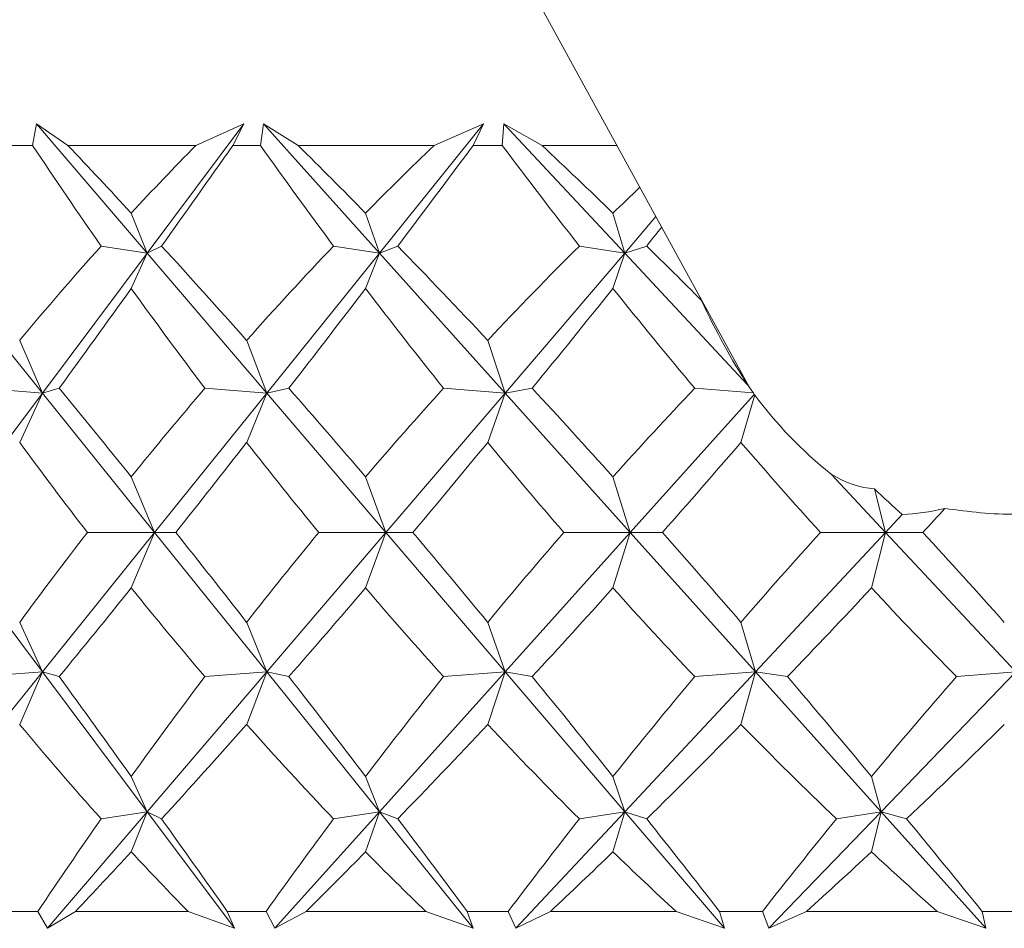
# Model space of a CAD drawing. Header units: inches. Extents: x -4 to 22.9, y -7.2 to 15.7.
# Tile 3 of 127: x -1.446 to -1.195, y 0.48 to 0.711. Entities that reach past the tile are written whole.
import ezdxf

# ---------------------------------------------------------------- set-up
doc = ezdxf.new("R2010")
doc.units = ezdxf.units.IN
doc.header["$MEASUREMENT"] = 0

msp = doc.modelspace()

# ---------------------------------------------------------------- linework, layer by layer
at = {"color": 7, "linetype": 'Continuous', "lineweight": 15}
for p, q in [((-1.41967, 0.90843), (-1.26033, 0.61725)), ((-1.44279, 0.67887), (-1.44177, 0.68438)), ((-1.43381, 0.67887), (-1.44177, 0.68438)), ((-1.41363, 0.65146), (-1.44177, 0.68438)), ((-1.41363, 0.65146), (-1.389, 0.68438)), ((-1.40124, 0.67887), (-1.389, 0.68438)), ((-1.39182, 0.67887), (-1.389, 0.68438)), ((-1.3848, 0.67887), (-1.38407, 0.68438)), ((-1.37522, 0.67887), (-1.38407, 0.68438)), ((-1.35452, 0.65146), (-1.38407, 0.68438)), ((-1.35452, 0.65146), (-1.32803, 0.68438)), ((-1.34062, 0.67887), (-1.32803, 0.68438)), ((-1.33066, 0.67887), (-1.32803, 0.68438)), ((-1.32325, 0.67887), (-1.32283, 0.68438)), ((-1.31315, 0.67887), (-1.32283, 0.68438)), ((-1.29209, 0.65146), (-1.32283, 0.68438)), ((-1.44279, 0.67887), (-1.44936, 0.67887)), ((-1.40124, 0.67887), (-1.43381, 0.67887)), ((-1.3848, 0.67887), (-1.39182, 0.67887)), ((-1.34062, 0.67887), (-1.37522, 0.67887)), ((-1.32325, 0.67887), (-1.33066, 0.67887)), ((-1.29405, 0.67887), (-1.31315, 0.67887)), ((-1.41363, 0.65146), (-1.41767, 0.66166)), ((-1.35452, 0.65146), (-1.35806, 0.66166)), ((-1.29209, 0.65146), (-1.29509, 0.66166)), ((-1.29209, 0.65146), (-1.28414, 0.66076)), ((-1.41363, 0.65146), (-1.42532, 0.65328)), ((-1.41363, 0.65146), (-1.40996, 0.65328)), ((-1.35452, 0.65146), (-1.36618, 0.65328)), ((-1.35452, 0.65146), (-1.34987, 0.65328)), ((-1.29209, 0.65146), (-1.30364, 0.65328)), ((-1.29209, 0.65146), (-1.2865, 0.65328)), ((-1.44029, 0.61584), (-1.46895, 0.65146)), ((-1.44029, 0.61584), (-1.41363, 0.65146)), ((-1.41363, 0.65146), (-1.41767, 0.64248)), ((-1.38319, 0.61584), (-1.41363, 0.65146)), ((-1.38319, 0.61584), (-1.35452, 0.65146)), ((-1.35452, 0.65146), (-1.35806, 0.64248)), ((-1.32254, 0.61584), (-1.35452, 0.65146)), ((-1.32254, 0.61584), (-1.29209, 0.65146)), ((-1.29209, 0.65146), (-1.29509, 0.64248)), ((-1.26083, 0.61797), (-1.29209, 0.65146)), ((-1.44029, 0.61584), (-1.44608, 0.62925)), ((-1.38319, 0.61584), (-1.38831, 0.62925)), ((-1.32254, 0.61584), (-1.32696, 0.62925)), ((-1.44029, 0.61584), (-1.45602, 0.61706)), ((-1.44029, 0.61584), (-1.43601, 0.61706)), ((-1.38319, 0.61584), (-1.39894, 0.61706)), ((-1.38319, 0.61584), (-1.37757, 0.61706)), ((-1.32254, 0.61584), (-1.3382, 0.61706)), ((-1.32254, 0.61584), (-1.31562, 0.61706)), ((-1.25937, 0.61588), (-1.27427, 0.61706)), ((-1.46684, 0.58036), (-1.44029, 0.61584)), ((-1.44029, 0.61584), (-1.44608, 0.60325)), ((-1.41174, 0.58036), (-1.44029, 0.61584)), ((-1.41174, 0.58036), (-1.38319, 0.61584)), ((-1.38319, 0.61584), (-1.38831, 0.60325)), ((-1.35286, 0.58036), (-1.38319, 0.61584)), ((-1.35286, 0.58036), (-1.32254, 0.61584)), ((-1.32254, 0.61584), (-1.32696, 0.60325)), ((-1.29069, 0.58036), (-1.32254, 0.61584)), ((-1.29069, 0.58036), (-1.25913, 0.61551)), ((-1.25898, 0.61535), (-1.26251, 0.60325)), ((-1.41174, 0.58036), (-1.41767, 0.5945)), ((-1.35286, 0.58036), (-1.35806, 0.5945)), ((-1.29069, 0.58036), (-1.29509, 0.5945)), ((-1.22571, 0.58036), (-1.23956, 0.5952)), ((-1.22571, 0.58036), (-1.22852, 0.59147)), ((-1.22571, 0.58036), (-1.22146, 0.58491)), ((-1.44029, 0.54488), (-1.46684, 0.58036)), ((-1.44029, 0.54488), (-1.41174, 0.58036)), ((-1.41174, 0.58036), (-1.42884, 0.58036)), ((-1.41174, 0.58036), (-1.41767, 0.56622)), ((-1.41174, 0.58036), (-1.40636, 0.58036)), ((-1.38319, 0.54488), (-1.41174, 0.58036)), ((-1.38319, 0.54488), (-1.35286, 0.58036)), ((-1.35286, 0.58036), (-1.36993, 0.58036)), ((-1.35286, 0.58036), (-1.35806, 0.56622)), ((-1.35286, 0.58036), (-1.34605, 0.58036)), ((-1.32254, 0.54488), (-1.35286, 0.58036)), ((-1.32254, 0.54488), (-1.29069, 0.58036)), ((-1.29069, 0.58036), (-1.30758, 0.58036)), ((-1.29069, 0.58036), (-1.29509, 0.56622)), ((-1.29069, 0.58036), (-1.2825, 0.58036)), ((-1.25884, 0.54488), (-1.29069, 0.58036)), ((-1.25884, 0.54488), (-1.22571, 0.58036)), ((-1.22571, 0.58036), (-1.24229, 0.58036)), ((-1.22571, 0.58036), (-1.22929, 0.56622)), ((-1.22571, 0.58036), (-1.21621, 0.58036)), ((-1.19259, 0.54488), (-1.22571, 0.58036)), ((-1.44029, 0.54488), (-1.44608, 0.55747)), ((-1.38319, 0.54488), (-1.38831, 0.55747)), ((-1.32254, 0.54488), (-1.32696, 0.55747)), ((-1.25884, 0.54488), (-1.26251, 0.55747)), ((-1.46895, 0.50926), (-1.44029, 0.54488)), ((-1.44029, 0.54488), (-1.45602, 0.54366)), ((-1.44029, 0.54488), (-1.44608, 0.53146)), ((-1.44029, 0.54488), (-1.43601, 0.54366)), ((-1.41363, 0.50926), (-1.44029, 0.54488)), ((-1.41363, 0.50926), (-1.38319, 0.54488)), ((-1.38319, 0.54488), (-1.39894, 0.54366)), ((-1.38319, 0.54488), (-1.38831, 0.53146)), ((-1.38319, 0.54488), (-1.37757, 0.54366)), ((-1.35452, 0.50926), (-1.38319, 0.54488)), ((-1.35452, 0.50926), (-1.32254, 0.54488)), ((-1.32254, 0.54488), (-1.3382, 0.54366)), ((-1.32254, 0.54488), (-1.32696, 0.53146)), ((-1.32254, 0.54488), (-1.31562, 0.54366)), ((-1.29209, 0.50926), (-1.32254, 0.54488)), ((-1.29209, 0.50926), (-1.25884, 0.54488)), ((-1.25884, 0.54488), (-1.27427, 0.54366)), ((-1.25884, 0.54488), (-1.26251, 0.53146)), ((-1.25884, 0.54488), (-1.25068, 0.54366)), ((-1.22685, 0.50926), (-1.25884, 0.54488)), ((-1.22685, 0.50926), (-1.19259, 0.54488)), ((-1.19259, 0.54488), (-1.20767, 0.54366)), ((-1.41363, 0.50926), (-1.41767, 0.51824)), ((-1.35452, 0.50926), (-1.35806, 0.51824)), ((-1.29209, 0.50926), (-1.29509, 0.51824)), ((-1.22685, 0.50926), (-1.22929, 0.51824)), ((-1.439, 0.47958), (-1.41363, 0.50926)), ((-1.41363, 0.50926), (-1.42532, 0.50744)), ((-1.41363, 0.50926), (-1.41767, 0.49906)), ((-1.41363, 0.50926), (-1.40996, 0.50744)), ((-1.39143, 0.47958), (-1.41363, 0.50926)), ((-1.38117, 0.47958), (-1.35452, 0.50926)), ((-1.35452, 0.50926), (-1.36618, 0.50744)), ((-1.35452, 0.50926), (-1.35806, 0.49906)), ((-1.35452, 0.50926), (-1.34987, 0.50744)), ((-1.33064, 0.47958), (-1.35452, 0.50926)), ((-1.3198, 0.47958), (-1.29209, 0.50926)), ((-1.29209, 0.50926), (-1.30364, 0.50744)), ((-1.29209, 0.50926), (-1.29509, 0.49906)), ((-1.29209, 0.50926), (-1.2865, 0.50744)), ((-1.26673, 0.47958), (-1.29209, 0.50926)), ((-1.2554, 0.47958), (-1.22685, 0.50926)), ((-1.22685, 0.50926), (-1.23818, 0.50744)), ((-1.22685, 0.50926), (-1.22929, 0.49906)), ((-1.22685, 0.50926), (-1.22036, 0.50744)), ((-1.20021, 0.47958), (-1.22685, 0.50926)), ((-1.44144, 0.48387), (-1.45069, 0.48387)), ((-1.44144, 0.48387), (-1.439, 0.47958)), ((-1.4319, 0.48387), (-1.439, 0.47958)), ((-1.40322, 0.48387), (-1.4319, 0.48387)), ((-1.40322, 0.48387), (-1.39143, 0.47958)), ((-1.39324, 0.48387), (-1.39143, 0.47958)), ((-1.38336, 0.48387), (-1.39324, 0.48387)), ((-1.38336, 0.48387), (-1.38117, 0.47958)), ((-1.37318, 0.48387), (-1.38117, 0.47958)), ((-1.34272, 0.48387), (-1.37318, 0.48387)), ((-1.34272, 0.48387), (-1.33064, 0.47958)), ((-1.33216, 0.48387), (-1.33064, 0.47958)), ((-1.32174, 0.48387), (-1.33216, 0.48387)), ((-1.32174, 0.48387), (-1.3198, 0.47958)), ((-1.311, 0.48387), (-1.3198, 0.47958)), ((-1.279, 0.48387), (-1.311, 0.48387)), ((-1.279, 0.48387), (-1.26673, 0.47958)), ((-1.26795, 0.48387), (-1.26673, 0.47958)), ((-1.25706, 0.48387), (-1.26795, 0.48387)), ((-1.25706, 0.48387), (-1.2554, 0.47958)), ((-1.24586, 0.48387), (-1.2554, 0.47958)), ((-1.21258, 0.48387), (-1.24586, 0.48387)), ((-1.21258, 0.48387), (-1.20021, 0.47958)), ((-1.20113, 0.48387), (-1.20021, 0.47958)), ((-1.18985, 0.48387), (-1.20113, 0.48387))]:
    msp.add_line(p, q, dxfattribs=at)
for centre, major_axis, ratio, start_param, end_param in [((-0.94275, 1.69759), (-0.08315, 1.38482), 0.574565, 2.36227, 2.389935), ((-0.94275, -0.53687), (-0.76148, 1.37901), 0.177848, 5.659573, 5.684875), ((-0.94275, -0.53687), (-0.13024, 1.38365), 0.570469, 0.446773, 0.472076), ((-0.94275, 1.69759), (0.78803, 1.38341), 0.09968, 3.915484, 3.943149), ((-0.94275, 1.69759), (-0.18646, 1.38166), 0.563067, 2.320911, 2.348576), ((-0.94275, -0.53687), (-0.74212, 1.37624), 0.217076, 5.64094, 5.666242), ((-0.94275, -0.53687), (-0.02413, 1.38557), 0.577117, 0.490366, 0.515668), ((-0.94275, 1.69759), (0.77671, 1.38145), 0.138714, 3.936598, 3.964263), ((-0.94275, 1.69759), (-0.28178, 1.37715), 0.543684, 2.285967, 2.313632), ((-0.94275, -0.53687), (-0.71836, 1.37335), 0.256359, 5.624166, 5.649468), ((-0.94275, -0.53687), (0.08315, 1.38482), 0.574565, 0.550674, 0.560206), ((-0.94275, 1.69759), (0.76148, 1.37901), 0.177848, 3.956657, 3.961931), ((-0.94275, -0.53687), (-0.13024, 1.38365), 0.570469, 0.484008, 0.516956), ((-0.94275, -0.53687), (-0.76148, 1.37901), 0.177848, 5.614693, 5.64764), ((-0.94275, -0.53687), (-0.02413, 1.38557), 0.577117, 0.527601, 0.560548), ((-0.94275, -0.53687), (-0.74212, 1.37624), 0.217076, 5.59606, 5.629007), ((-0.94275, -0.53687), (0.08315, 1.38482), 0.574565, 0.572138, 0.605085), ((-0.94275, -0.53687), (-0.71836, 1.37335), 0.256359, 5.593096, 5.612233), ((-0.94275, 1.69759), (0.78803, 1.38341), 0.09968, 3.874759, 3.903551), ((-0.94275, 1.69759), (-0.08315, 1.38482), 0.574565, 2.401867, 2.43066), ((-0.94275, 1.69759), (0.77671, 1.38145), 0.138714, 3.895874, 3.924666), ((-0.94275, 1.69759), (-0.18646, 1.38166), 0.563067, 2.360509, 2.389301), ((-0.94275, 1.69759), (0.76148, 1.37901), 0.177848, 3.915933, 3.944725), ((-0.94275, 1.69759), (-0.28178, 1.37715), 0.543684, 2.325564, 2.354356), ((-1.24987, 0.7929), (-0.02488, 0.20133), 0.301741, 2.399149, 2.585162), ((-0.94275, -0.53687), (-0.77671, 1.38145), 0.138714, 5.589872, 5.618664), ((-0.94275, -0.53687), (-0.02413, 1.38557), 0.577117, 0.576636, 0.605428), ((-0.94275, -0.53687), (-0.76148, 1.37901), 0.177848, 5.569813, 5.598605), ((-0.94275, -0.53687), (0.08315, 1.38482), 0.574565, 0.621173, 0.649965), ((-0.94275, -0.53687), (-0.74212, 1.37624), 0.217076, 5.55118, 5.579972), ((-0.94275, -0.53687), (0.18646, 1.38166), 0.563067, 0.662532, 0.691324), ((-1.17033, 0.64755), (0.10203, -0.02822), 0.750948, 3.865186, 3.892845), ((-1.19611, 0.69467), (-0.08473, 0.17507), 0.481321, 1.795654, 1.797959), ((-1.19383, 0.6905), (0.06329, 0.07688), 0.462591, 3.081843, 3.086637), ((-1.17033, 0.64755), (0.10203, -0.02822), 0.750948, 3.899944, 4.190541), ((-0.94275, 1.69759), (0.02413, 1.38557), 0.577117, 2.491285, 2.518702), ((-0.94275, 1.69759), (0.77671, 1.38145), 0.138714, 3.852369, 3.879786), ((-0.94275, 1.69759), (-0.08315, 1.38482), 0.574565, 2.446747, 2.474164), ((-0.94275, 1.69759), (0.76148, 1.37901), 0.177848, 3.872428, 3.899845), ((-0.94275, 1.69759), (-0.18646, 1.38166), 0.563067, 2.405389, 2.432806), ((-0.94275, 1.69759), (0.74212, 1.37624), 0.217076, 3.891061, 3.918478), ((-0.94275, 1.69759), (-0.28178, 1.37715), 0.543684, 2.370444, 2.397861), ((-1.24987, 0.7929), (-0.02488, 0.20133), 0.301741, 2.910517, 3.084075), ((-1.21856, 0.73569), (-0.0957, 0.1837), 0.453446, 2.208427, 2.264158), ((-1.18083, 0.66674), (0.06424, 0.07478), 0.519297, 3.596705, 3.760731), ((-0.94275, 1.69759), (0.71836, 1.37335), 0.256359, 3.907835, 3.915267), ((-0.94275, -0.53687), (-0.02413, 1.38557), 0.577117, 0.622891, 0.650308), ((-0.94275, -0.53687), (-0.77671, 1.38145), 0.138714, 5.544992, 5.572409), ((-0.94275, -0.53687), (0.08315, 1.38482), 0.574565, 0.667428, 0.694845), ((-0.94275, -0.53687), (-0.76148, 1.37901), 0.177848, 5.524933, 5.55235), ((-0.94275, -0.53687), (0.18646, 1.38166), 0.563067, 0.708787, 0.736204), ((-0.94275, -0.53687), (-0.74212, 1.37624), 0.217076, 5.5063, 5.533717), ((-0.94275, -0.53687), (0.28178, 1.37715), 0.543684, 0.743732, 0.771149), ((-0.94275, -0.53687), (-0.71836, 1.37335), 0.256359, 5.489526, 5.516943), ((-0.94275, 1.69759), (0.77671, 1.38145), 0.138714, 3.806114, 3.834906), ((-0.94275, 1.69759), (0.02413, 1.38557), 0.577117, 2.536165, 2.564957), ((-0.94275, 1.69759), (0.76148, 1.37901), 0.177848, 3.826173, 3.854965), ((-0.94275, 1.69759), (-0.08315, 1.38482), 0.574565, 2.491627, 2.520419), ((-0.94275, 1.69759), (0.74212, 1.37624), 0.217076, 3.844806, 3.873598), ((-0.94275, 1.69759), (-0.18646, 1.38166), 0.563067, 2.450269, 2.479061), ((-0.94275, 1.69759), (0.71836, 1.37335), 0.256359, 3.86158, 3.890372), ((-0.94275, 1.69759), (-0.28178, 1.37715), 0.543684, 2.415324, 2.444116), ((-0.94275, -0.53687), (-0.78803, 1.38341), 0.09968, 5.521227, 5.550019), ((-0.94275, -0.53687), (0.08315, 1.38482), 0.574565, 0.710933, 0.739725), ((-0.94275, -0.53687), (-0.77671, 1.38145), 0.138714, 5.500112, 5.528904), ((-0.94275, -0.53687), (0.18646, 1.38166), 0.563067, 0.752291, 0.781084), ((-0.94275, -0.53687), (-0.76148, 1.37901), 0.177848, 5.480053, 5.508845), ((-0.94275, -0.53687), (0.28178, 1.37715), 0.543684, 0.787236, 0.816028), ((-0.94275, -0.53687), (-0.74212, 1.37624), 0.217076, 5.46142, 5.490212), ((-0.94275, -0.53687), (0.36695, 1.37255), 0.517929, 0.814039, 0.842831), ((-0.94275, 1.69759), (0.13024, 1.38365), 0.570469, 2.624637, 2.657584), ((-0.94275, 1.69759), (0.76148, 1.37901), 0.177848, 3.777138, 3.810085), ((-0.94275, 1.69759), (0.02413, 1.38557), 0.577117, 2.581044, 2.613992), ((-0.94275, 1.69759), (0.74212, 1.37624), 0.217076, 3.795771, 3.828718), ((-0.94275, 1.69759), (-0.08315, 1.38482), 0.574565, 2.536507, 2.569455), ((-0.94275, 1.69759), (0.71836, 1.37335), 0.256359, 3.812545, 3.845492), ((-0.94275, 1.69759), (-0.18646, 1.38166), 0.563067, 2.495149, 2.528096), ((-0.94275, 1.69759), (0.68982, 1.37055), 0.295613, 3.826948, 3.859895), ((-0.94275, -0.53687), (0.08315, 1.38482), 0.574565, 0.751658, 0.777174), ((-0.94275, -0.53687), (-0.78803, 1.38341), 0.09968, 5.483778, 5.509294), ((-0.94275, -0.53687), (0.18646, 1.38166), 0.563067, 0.793016, 0.818532), ((-0.94275, -0.53687), (-0.77671, 1.38145), 0.138714, 5.462663, 5.48818), ((-0.94275, -0.53687), (0.28178, 1.37715), 0.543684, 0.827961, 0.853477), ((-0.94275, -0.53687), (-0.76148, 1.37901), 0.177848, 5.442604, 5.468121), ((-0.94275, -0.53687), (0.36695, 1.37255), 0.517929, 0.854764, 0.88028), ((-0.94275, -0.53687), (-0.74212, 1.37624), 0.217076, 5.423971, 5.449488), ((-0.94275, 1.69759), (0.76148, 1.37901), 0.177848, 3.742927, 3.765205), ((-0.94275, 1.69759), (0.13024, 1.38365), 0.570469, 2.669517, 2.691795), ((-0.94275, 1.69759), (0.74212, 1.37624), 0.217076, 3.76156, 3.783838), ((-0.94275, 1.69759), (0.02413, 1.38557), 0.577117, 2.625924, 2.648203), ((-0.94275, 1.69759), (0.71836, 1.37335), 0.256359, 3.778334, 3.800612), ((-0.94275, 1.69759), (-0.08315, 1.38482), 0.574565, 2.581387, 2.603666), ((-0.94275, 1.69759), (0.68982, 1.37055), 0.295613, 3.792737, 3.815015), ((-0.94275, 1.69759), (-0.18646, 1.38166), 0.563067, 2.540029, 2.562307)]:
    msp.add_ellipse(centre, major_axis=major_axis, ratio=ratio, start_param=start_param, end_param=end_param, dxfattribs=at)
msp.add_open_spline([(-1.18027, 0.58648), (-1.18433, 0.58585), (-1.19446, 0.58426), (-1.20455, 0.58565), (-1.21061, 0.58648)], degree=3, knots=[0, 0, 0, 0, 0.399659, 1, 1, 1, 1], dxfattribs=at)

doc.saveas('drawing.dxf')
